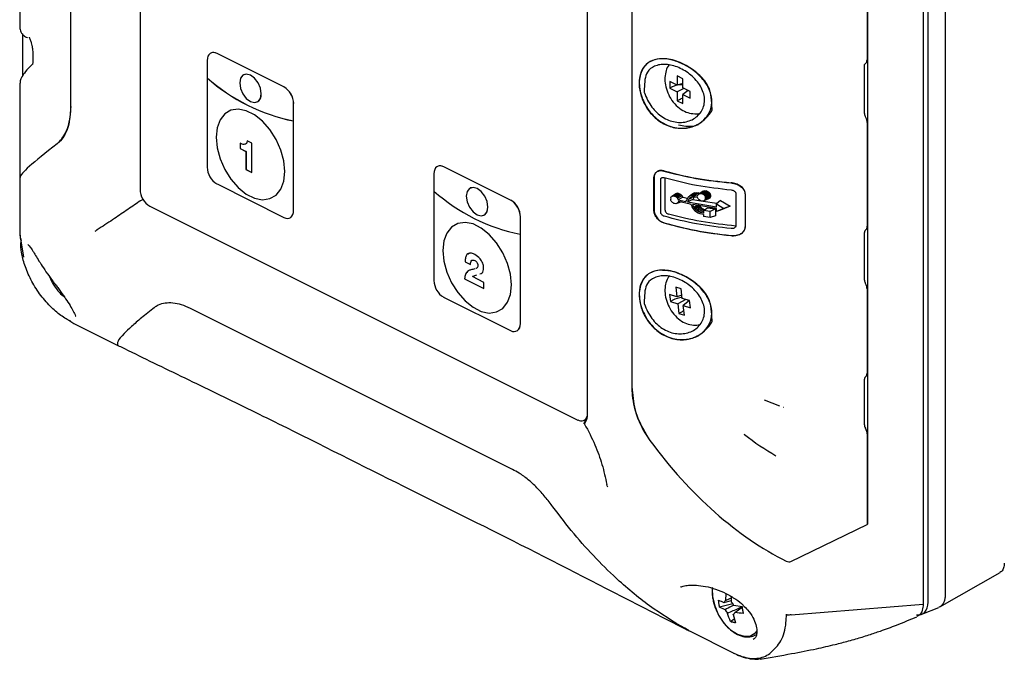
# Model space of a CAD drawing. Header units: millimetres. Extents: x 0 to 1680, y 0 to 1188.
# Tile 3 of 40: x 143 to 272, y 184 to 268. Entities that reach past the tile are written whole.
import ezdxf

# ---------------------------------------------------------------- set-up
doc = ezdxf.new("R2010")
doc.units = ezdxf.units.MM
doc.header["$LTSCALE"] = 4

msp = doc.modelspace()

# ---------------------------------------------------------------- linework, layer by layer
at = {"color": 7, "linetype": 'Continuous', "lineweight": 25}
for p, q in [((264.55, 312.59), (264.55, 192.59)), ((261.68, 310.97), (261.68, 191.44)), ((262.31, 191.68), (262.31, 311.45)), ((150.01, 256.69), (150.01, 309.43)), ((159.09, 299.24), (159.09, 245.8)), ((254.36, 293.68), (254.36, 201.91)), ((217.66, 285.02), (217.66, 216.21)), ((143.35, 278.08), (143.35, 267.02)), ((254.33, 273.82), (254.33, 262.81)), ((223.52, 272.65), (223.52, 219.91)), ((143.41, 267.04), (143.41, 267.02)), ((143.7, 266.15), (143.7, 260.71)), ((145.02, 263.74), (145.02, 262.51)), ((168.36, 263.68), (168.35, 263.68)), ((177.93, 259.24), (169.16, 263.63)), ((177.93, 259.24), (169.16, 263.62)), ((167.88, 262.7), (167.88, 260.43)), ((225.73, 262.45), (225.72, 262.44)), ((253.97, 255.75), (253.97, 261.99)), ((172.65, 260.84), (172.65, 260.84)), ((230.18, 260.32), (229.46, 260.68)), ((229.46, 260.68), (229.46, 259.48)), ((143.35, 259.74), (143.35, 247.37)), ((167.88, 260.43), (167.88, 248.71)), ((167.88, 260.43), (167.88, 260.43)), ((229.46, 259.48), (228.49, 259.97)), ((228.49, 259.97), (228.49, 259.09)), ((230.18, 259.69), (229.46, 259.48)), ((230.18, 259.13), (230.18, 260.32)), ((228.81, 259.26), (228.49, 259.09)), ((228.49, 259.09), (229.46, 258.6)), ((230.32, 259.05), (229.46, 258.6)), ((229.46, 258.6), (229.46, 257.41)), ((231.16, 258.64), (230.18, 259.13)), ((230.88, 258.78), (230.18, 258.25)), ((230.18, 258.25), (231.16, 257.76)), ((230.18, 257.05), (230.18, 258.25)), ((231.16, 257.76), (231.16, 258.64)), ((174.43, 257.26), (174.44, 257.26)), ((179.2, 243.06), (179.2, 257.05)), ((179.2, 254.78), (179.2, 257.04)), ((229.79, 257.58), (229.46, 257.41)), ((229.46, 257.41), (230.18, 257.05)), ((179.2, 243.06), (179.2, 254.78)), ((179.2, 254.78), (179.2, 254.78)), ((231.57, 254.08), (232.23, 254.32)), ((254.33, 254.58), (254.33, 240.97)), ((172.2, 251.86), (172.2, 251.16)), ((172.2, 251.85), (172.2, 251.15)), ((173.74, 251.85), (173.12, 252.16)), ((173.74, 248.03), (173.74, 251.85)), ((172.2, 251.16), (172.96, 250.78)), ((172.2, 251.16), (172.2, 251.15)), ((172.2, 251.15), (172.95, 250.78)), ((172.95, 250.78), (172.95, 248.42)), ((172.96, 250.78), (172.95, 250.78)), ((172.96, 250.78), (172.96, 248.43)), ((172.96, 248.43), (172.95, 248.42)), ((172.95, 248.42), (173.74, 248.03)), ((172.96, 248.43), (173.74, 248.04)), ((197.58, 247.85), (197.58, 245.58)), ((198.06, 248.83), (198.05, 248.83)), ((207.63, 244.39), (198.86, 248.78)), ((207.62, 244.39), (198.86, 248.77)), ((143.35, 247.37), (143.35, 239.82)), ((169.16, 246.52), (177.92, 242.14)), ((226.39, 243.1), (226.39, 247.31)), ((226.42, 247.32), (226.42, 243.12)), ((227.29, 242.84), (227.29, 247.06)), ((227.85, 247.31), (227.85, 243.13)), ((197.58, 245.58), (197.58, 233.87)), ((197.58, 245.58), (197.58, 245.58)), ((202.35, 245.99), (202.34, 245.99)), ((229.25, 245.21), (228.74, 244.88)), ((229.34, 245.25), (228.82, 244.92)), ((229.43, 245.28), (228.9, 244.94)), ((229.54, 245.29), (229, 244.94)), ((229.66, 245.27), (229.09, 244.93)), ((229.25, 245.21), (229.34, 245.25)), ((229.84, 245.2), (229.25, 244.87)), ((229.34, 245.25), (229.43, 245.28)), ((229.99, 245.09), (229.39, 244.77)), ((229.43, 245.28), (229.54, 245.29)), ((229.54, 245.29), (229.66, 245.27)), ((229.66, 245.27), (229.84, 245.2)), ((229.84, 245.2), (229.99, 245.09)), ((229.99, 245.09), (230.12, 244.94)), ((231.62, 245.3), (231.09, 244.95)), ((231.79, 245.35), (231.24, 245)), ((232, 245.37), (231.44, 245.02)), ((231.62, 245.3), (231.79, 245.35)), ((232.29, 245.36), (231.71, 245)), ((231.79, 245.35), (232, 245.37)), ((232, 245.37), (232.29, 245.36)), ((232.11, 244.95), (232.2, 245.12)), ((232.2, 245.12), (232.32, 245.21)), ((232.29, 245.36), (232.65, 245.31)), ((232.86, 245.56), (232.32, 245.21)), ((232.32, 245.21), (232.46, 245.25)), ((233.03, 245.61), (232.46, 245.25)), ((232.46, 245.25), (232.63, 245.25)), ((233.23, 245.61), (232.63, 245.25)), ((232.63, 245.25), (232.73, 245.22)), ((233.35, 245.58), (232.73, 245.22)), ((232.73, 245.22), (232.83, 245.18)), ((233.46, 245.53), (232.83, 245.18)), ((232.83, 245.18), (232.92, 245.12)), ((232.86, 245.56), (233.03, 245.61)), ((233.56, 245.46), (232.92, 245.12)), ((232.92, 245.12), (232.99, 245.05)), ((233.65, 245.38), (232.99, 245.05)), ((233.03, 245.61), (233.23, 245.61)), ((233.73, 245.29), (233.06, 244.97)), ((233.79, 245.18), (233.11, 244.88)), ((233.23, 245.61), (233.35, 245.58)), ((233.35, 245.58), (233.46, 245.53)), ((233.46, 245.53), (233.56, 245.46)), ((233.56, 245.46), (233.65, 245.38)), ((233.65, 245.38), (233.73, 245.29)), ((233.73, 245.29), (233.79, 245.18)), ((233.79, 245.18), (233.82, 245.08)), ((237.13, 245.25), (237.13, 241.05)), ((238.34, 245.23), (238.34, 240.86)), ((159.47, 244.49), (159.13, 244.31)), ((228.6, 244.66), (228.59, 244.56)), ((228.59, 244.56), (228.6, 244.46)), ((228.6, 244.66), (228.63, 244.75)), ((228.63, 244.36), (228.6, 244.46)), ((228.63, 244.75), (228.68, 244.82)), ((228.68, 244.26), (228.63, 244.36)), ((228.68, 244.82), (228.74, 244.88)), ((228.74, 244.17), (228.68, 244.26)), ((228.74, 244.88), (228.82, 244.92)), ((228.82, 244.09), (228.74, 244.17)), ((228.82, 244.92), (228.9, 244.94)), ((228.9, 244.03), (228.82, 244.09)), ((228.9, 244.94), (229, 244.94)), ((229, 243.97), (228.9, 244.03)), ((229, 244.94), (229.09, 244.93)), ((229.09, 243.94), (229, 243.97)), ((229.09, 244.93), (229.25, 244.87)), ((229.26, 243.93), (229.09, 243.94)), ((229.25, 244.87), (229.39, 244.77)), ((229.41, 243.97), (229.26, 243.93)), ((229.39, 244.77), (229.5, 244.64)), ((230.01, 244.19), (229.41, 243.97)), ((229.52, 244.05), (229.41, 243.97)), ((230.12, 244.94), (229.5, 244.64)), ((229.5, 244.64), (229.59, 244.45)), ((229.61, 244.22), (229.52, 244.05)), ((229.83, 244.17), (229.52, 244.05)), ((230.2, 244.78), (229.59, 244.45)), ((229.59, 244.45), (230.59, 244.22)), ((231.14, 243.88), (229.61, 244.22)), ((230.12, 244.94), (230.2, 244.78)), ((230.2, 244.78), (230.81, 244.64)), ((230.59, 244.22), (230.69, 244.39)), ((230.69, 244.39), (230.76, 244.53)), ((230.76, 244.53), (230.83, 244.67)), ((231.5, 244.49), (230.82, 244.17)), ((230.94, 244.42), (230.82, 244.17)), ((230.82, 244.17), (234.6, 243.51)), ((230.83, 244.67), (230.9, 244.78)), ((230.9, 244.78), (230.98, 244.88)), ((230.99, 244.52), (230.94, 244.42)), ((230.98, 244.88), (231.09, 244.95)), ((231.34, 244.65), (230.99, 244.52)), ((231.05, 244.61), (230.99, 244.52)), ((231.69, 244.86), (231.05, 244.61)), ((231.12, 244.69), (231.05, 244.61)), ((231.09, 244.95), (231.24, 245)), ((231.41, 244.8), (231.12, 244.69)), ((231.23, 244.76), (231.12, 244.69)), ((231.24, 243.81), (231.14, 243.88)), ((231.37, 244.8), (231.23, 244.76)), ((231.24, 245), (231.44, 245.02)), ((231.31, 243.72), (231.24, 243.81)), ((231.55, 244.81), (231.37, 244.8)), ((231.44, 245.02), (231.71, 245)), ((234.6, 243.3), (231.48, 243.81)), ((231.59, 243.58), (231.48, 243.81)), ((231.59, 244.67), (231.5, 244.49)), ((231.5, 244.49), (232.55, 244.32)), ((231.77, 244.8), (231.55, 244.81)), ((231.64, 244.77), (231.59, 244.67)), ((231.71, 245), (232.11, 244.95)), ((232.11, 244.75), (231.77, 244.8)), ((232.21, 244.55), (232.11, 244.75)), ((232.32, 244.42), (232.21, 244.55)), ((232.47, 244.33), (232.32, 244.42)), ((232.63, 244.28), (232.47, 244.33)), ((232.73, 244.27), (232.63, 244.28)), ((232.83, 244.28), (232.73, 244.27)), ((232.92, 244.31), (232.83, 244.28)), ((232.87, 244.27), (234.66, 243.98)), ((233.56, 244.55), (232.92, 244.31)), ((232.99, 244.36), (232.92, 244.31)), ((232.99, 245.05), (233.06, 244.97)), ((233.65, 244.6), (232.99, 244.36)), ((233.06, 244.42), (232.99, 244.36)), ((233.06, 244.97), (233.11, 244.88)), ((233.73, 244.67), (233.06, 244.42)), ((233.11, 244.49), (233.06, 244.42)), ((233.11, 244.88), (233.14, 244.78)), ((233.79, 244.76), (233.11, 244.49)), ((233.14, 244.58), (233.11, 244.49)), ((233.14, 244.78), (233.82, 245.08)), ((233.82, 244.85), (233.14, 244.58)), ((233.15, 244.68), (233.14, 244.78)), ((233.14, 244.58), (233.15, 244.68)), ((233.15, 244.68), (233.83, 244.96)), ((233.65, 244.6), (233.56, 244.55)), ((233.73, 244.67), (233.65, 244.6)), ((233.79, 244.76), (233.73, 244.67)), ((233.82, 244.85), (233.79, 244.76)), ((233.82, 245.08), (233.83, 244.96)), ((233.83, 244.96), (233.82, 244.85)), ((235.13, 244.36), (234.59, 243.92)), ((234.6, 243.51), (234.59, 243.92)), ((234.59, 243.92), (235.57, 243.3)), ((235.13, 244.36), (236.37, 243.6)), ((160.36, 243.61), (216.43, 215.57)), ((231.37, 243.63), (231.31, 243.72)), ((231.42, 243.52), (231.37, 243.63)), ((231.49, 243.38), (231.42, 243.52)), ((231.58, 243.24), (231.49, 243.38)), ((231.68, 243.09), (231.58, 243.24)), ((231.65, 243.47), (231.59, 243.58)), ((232.3, 243.78), (231.65, 243.47)), ((231.72, 243.35), (231.65, 243.47)), ((231.82, 242.95), (231.68, 243.09)), ((232.37, 243.66), (231.72, 243.35)), ((231.82, 243.22), (231.72, 243.35)), ((232.46, 243.54), (231.82, 243.22)), ((231.94, 243.1), (231.82, 243.22)), ((231.98, 242.82), (231.82, 242.95)), ((232.57, 243.43), (231.94, 243.1)), ((232.09, 242.98), (231.94, 243.1)), ((232.2, 242.71), (231.98, 242.82)), ((232.72, 243.32), (232.09, 242.98)), ((232.28, 242.88), (232.09, 242.98)), ((232.47, 242.6), (232.2, 242.71)), ((232.9, 243.23), (232.28, 242.88)), ((232.52, 242.79), (232.28, 242.88)), ((232.37, 243.66), (232.46, 243.54)), ((232.46, 243.54), (232.57, 243.43)), ((232.89, 242.5), (232.47, 242.6)), ((232.89, 243), (232.52, 242.79)), ((232.89, 242.7), (232.52, 242.79)), ((232.57, 243.43), (232.72, 243.32)), ((232.72, 243.32), (232.9, 243.23)), ((232.89, 243.03), (233.41, 243.4)), ((232.89, 243.03), (232.89, 242.7)), ((233.76, 242.89), (232.89, 243.03)), ((232.9, 243.23), (233.13, 243.14)), ((233.41, 243.4), (234.45, 243.25)), ((234.45, 243.25), (233.76, 242.89)), ((233.76, 242.1), (233.76, 242.89)), ((234.45, 243.25), (234.45, 242.32)), ((235.57, 243.3), (234.6, 242.9)), ((234.6, 242.9), (234.6, 243.3)), ((235.14, 243.09), (234.6, 242.9)), ((236.37, 243.6), (235.14, 243.09)), ((236.37, 243.6), (235.57, 243.3)), ((178.73, 242.08), (178.74, 242.09)), ((204.13, 242.41), (204.13, 242.41)), ((208.9, 228.21), (208.9, 242.2)), ((208.9, 239.93), (208.9, 242.2)), ((232.89, 242.5), (232.89, 242.23)), ((233.76, 242.1), (232.89, 242.23)), ((234.45, 242.32), (233.76, 242.1)), ((208.9, 239.93), (208.9, 239.93)), ((208.9, 228.21), (208.9, 239.93)), ((253.97, 233.92), (253.97, 240.15)), ((143.35, 239.83), (143.79, 236.92)), ((201.67, 236.33), (202.38, 235.98)), ((201.68, 236.33), (201.67, 236.33)), ((201.68, 236.33), (202.39, 235.98)), ((202.93, 236.48), (202.92, 236.48)), ((202.09, 235.12), (202.08, 235.12)), ((203.35, 235.8), (203.34, 235.79)), ((201.6, 234.08), (204.12, 232.82)), ((201.6, 234.08), (204.12, 232.82)), ((201.6, 234.08), (201.6, 234.08)), ((204.12, 233.62), (202.62, 234.37)), ((204.12, 232.82), (204.12, 233.62)), ((225.73, 234.74), (225.72, 234.73)), ((229.96, 232.77), (229.25, 232.98)), ((229.25, 232.98), (229.41, 231.72)), ((230.12, 231.51), (229.96, 232.77)), ((254.33, 232.75), (254.33, 221.73)), ((198.85, 231.67), (207.62, 227.29)), ((229.41, 231.72), (228.45, 232.02)), ((228.45, 232.02), (228.56, 231.09)), ((228.88, 231.27), (228.56, 231.09)), ((228.56, 231.09), (229.52, 230.8)), ((230.07, 231.92), (229.41, 231.72)), ((230.56, 231.37), (229.52, 230.8)), ((231.08, 231.22), (230.12, 231.51)), ((231.07, 231.22), (230.23, 230.58)), ((231.2, 230.29), (231.08, 231.22)), ((207.89, 209.09), (165.67, 230.2)), ((229.52, 230.8), (229.68, 229.54)), ((230, 229.72), (229.68, 229.54)), ((230.23, 230.58), (231.2, 230.29)), ((230.39, 229.32), (230.23, 230.58)), ((229.68, 229.54), (230.39, 229.32)), ((150.42, 228.23), (156.16, 225.36)), ((208.43, 227.23), (208.43, 227.24)), ((231.57, 226.37), (232.23, 226.61)), ((156.16, 225.36), (156.16, 225.36)), ((253.97, 214.94), (253.97, 220.91)), ((242.88, 217.38), (240.89, 218.18)), ((243.4, 217.23), (243.36, 217.23)), ((217.24, 215.52), (217.56, 215.68)), ((254.1, 214.51), (254.13, 214.46)), ((254.33, 213.76), (254.33, 201.89)), ((244.34, 197.03), (254.33, 201.89)), ((254.36, 201.91), (254.33, 201.96)), ((254.33, 201.89), (254.36, 201.91)), ((263.86, 191.08), (271.74, 195.57)), ((235.83, 191.92), (235.85, 192.83)), ((236.54, 192.2), (235.83, 191.92)), ((236.75, 191.48), (235.01, 191.06)), ((235.72, 190.71), (235.01, 191.06)), ((235.6, 191.64), (236.54, 191.93)), ((236.86, 191.28), (237.94, 191.11)), ((236.98, 190.35), (237.95, 191.03)), ((244.37, 190.05), (261.68, 191.44)), ((261.5, 190.1), (263.73, 191.01)), ((236.76, 190.06), (237.09, 188.98)), ((244.37, 190.05), (244.36, 190.05)), ((236.43, 189.14), (236.92, 189.52)), ((231.03, 187.92), (231.03, 187.92)), ((231.05, 187.92), (236.85, 185.02)), ((239.64, 187.36), (239.84, 187.46))]:
    msp.add_line(p, q, dxfattribs=at)
at = {"color": 7, "linetype": 'Continuous', "lineweight": 25, "flags": 128}
for points in [[(169.16, 263.62), (168.91, 263.72), (168.67, 263.75), (168.45, 263.71), (168.26, 263.62), (168.1, 263.46), (167.98, 263.25), (167.91, 262.99), (167.88, 262.7)], [(174.95, 258.34), (174.85, 259.06), (174.54, 259.77), (174.08, 260.38), (173.54, 260.78), (173, 260.92), (172.54, 260.77), (172.23, 260.37), (172.13, 259.76), (172.23, 259.04), (172.54, 258.33), (173, 257.72), (173.54, 257.32), (174.08, 257.18), (174.54, 257.33), (174.85, 257.73), (174.95, 258.34)], [(174.96, 258.34), (174.85, 259.06), (174.54, 259.78), (174.08, 260.38), (173.54, 260.78), (173, 260.92), (172.65, 260.84)], [(178.03, 248.14), (177.9, 249.53), (177.52, 250.96), (176.9, 252.36), (176.09, 253.64), (175.13, 254.74), (174.08, 255.58), (173, 256.12), (171.95, 256.33), (170.99, 256.19), (170.18, 255.72), (169.56, 254.93), (169.18, 253.89), (169.05, 252.63), (169.18, 251.25), (169.56, 249.82), (170.18, 248.42), (170.99, 247.14), (171.95, 246.04), (173, 245.2), (174.08, 244.66), (175.13, 244.45), (176.09, 244.59), (176.9, 245.06), (177.52, 245.85), (177.9, 246.89), (178.03, 248.14)], [(198.86, 248.77), (198.61, 248.87), (198.37, 248.9), (198.15, 248.87), (197.96, 248.77), (197.8, 248.61), (197.68, 248.4), (197.61, 248.14), (197.58, 247.85)], [(204.65, 243.49), (204.54, 244.21), (204.24, 244.93), (203.78, 245.53), (203.24, 245.93), (202.7, 246.07), (202.24, 245.93), (201.93, 245.52), (201.82, 244.91), (201.93, 244.19), (202.24, 243.48), (202.7, 242.87), (203.24, 242.47), (203.78, 242.33), (204.24, 242.48), (204.54, 242.88), (204.65, 243.49)], [(204.13, 242.41), (204.24, 242.48), (204.55, 242.89), (204.65, 243.49), (204.55, 244.21), (204.24, 244.93), (203.78, 245.53), (203.24, 245.93), (202.7, 246.07), (202.35, 245.99)], [(177.92, 242.14), (178.17, 242.04), (178.41, 242.01), (178.63, 242.04), (178.82, 242.14), (178.98, 242.3), (179.1, 242.51), (179.17, 242.77), (179.2, 243.06)], [(198.75, 237.79), (198.88, 236.4), (199.26, 234.97), (199.88, 233.57), (200.69, 232.29), (201.65, 231.19), (202.7, 230.35), (203.78, 229.81), (204.83, 229.6), (205.79, 229.74), (206.6, 230.21), (207.21, 231), (207.6, 232.04), (207.73, 233.3), (207.6, 234.68), (207.21, 236.11), (206.6, 237.51), (205.79, 238.79), (204.83, 239.89), (203.78, 240.73), (202.7, 241.27), (201.65, 241.48), (200.69, 241.34), (199.88, 240.87), (199.26, 240.08), (198.88, 239.04), (198.75, 237.79)], [(149.75, 228.66), (150.42, 228.23), (150.42, 228.23), (150.42, 228.23)], [(207.62, 227.29), (207.87, 227.19), (208.11, 227.16), (208.33, 227.2), (208.52, 227.29), (208.68, 227.45), (208.8, 227.66), (208.87, 227.92), (208.9, 228.21)], [(234.06, 193.6), (234.05, 193.54), (234.08, 192.41)], [(234.08, 192.41), (234.36, 191.2), (234.87, 190.01), (235.58, 188.94), (236.42, 188.08), (237.33, 187.49), (238.23, 187.22), (239.06, 187.3), (239.74, 187.72), (239.9, 187.91)]]:
    msp.add_lwpolyline(points, dxfattribs=at)
at = {"color": 7, "linetype": 'Continuous', "lineweight": 25}
for centre, radius, start, end in [((168.71, 262.87), 0.881, 59.1142, 113.618), ((183.94, 278.41), 24.1, 228.2215, 258.6484), ((183.94, 278.4), 24.1, 228.2215, 258.6484), ((173.88, 258.19), 1.08, 300.7142, 7.9567), ((176.6, 257), 2.61, 0.9678, 59.2421), ((176.59, 257), 2.61, 0.9678, 59.2421), ((170.49, 248.76), 2.61, 180.9678, 239.2421), ((198.41, 248.02), 0.881, 59.1142, 113.618), ((161.69, 245.85), 2.61, 180.9678, 239.2421), ((213.64, 263.56), 24.1, 228.2215, 258.6484), ((213.64, 263.56), 24.1, 228.2215, 258.6484), ((206.29, 242.15), 2.61, 0.9678, 59.2421), ((206.3, 242.15), 2.61, 0.9678, 59.2421), ((178.21, 242.94), 1, 301.7603, 6.9106), ((200.19, 233.91), 2.61, 180.9678, 239.2421), ((207.91, 228.09), 1, 301.7603, 6.9106), ((216.87, 216.25), 0.803, 237.228, 346.6663), ((236.05, 191.51), 0.471, 118.2435, 163.5327), ((235.46, 190.59), 1.56, 26.1035, 46.2671), ((237.13, 191.4), 1.56, 206.1035, 226.2671), ((236.53, 190.48), 0.471, 298.2435, 343.5327)]:
    msp.add_arc(centre, radius, start, end, dxfattribs=at)
for centre, major_axis, ratio, start_param, end_param in [((229.77, 258.65), (1.52, 0.14), 0.560963, 1.243821, 2.198693), ((229.66, 258.84), (0.81, 1.29), 0.673319, 4.977935, 5.103353), ((229.66, 258.84), (0.81, 1.29), 0.673319, 3.995944, 4.343035), ((171.35, 265.4), (27.98, 18.09), 0.056251, 2.507259, 3.105233), ((171.35, 265.4), (27.98, 18.09), 0.056251, 2.507259, 3.105233), ((229.82, 230.87), (1.49, 0.32), 0.457946, 1.2842, 2.154648), ((229.7, 231.04), (0.58, 1.41), 0.745338, 5.029463, 5.162289), ((229.7, 231.04), (0.58, 1.41), 0.745338, 3.891137, 4.175053), ((241.64, 230.22), (-20.01, 34), 0.576129, 1.747738, 2.420235), ((243.66, 198.26), (-0.71, 1.21), 0.576129, 2.420235, 3.096203), ((260.29, 192.69), (-1.28, 2.55), 0.611232, 2.715901, 4.026301)]:
    msp.add_ellipse(centre, major_axis=major_axis, ratio=ratio, start_param=start_param, end_param=end_param, dxfattribs=at)
for points, knots in [([(143.35, 267.06), (143.35, 267.05), (143.31, 266.87), (143.44, 266.39), (143.83, 265.94), (144.15, 265.74), (144.31, 265.7), (144.33, 265.69)], [0, 0, 0, 0, 0.008409, 0.318065, 0.640006, 0.967551, 1, 1, 1, 1]), ([(144.54, 265.76), (144.55, 265.75), (144.55, 265.74), (144.62, 265.62), (144.71, 265.39), (144.83, 265.05), (144.89, 264.78), (144.91, 264.66)], [0, 0, 0, 0, 0.124422, 0.292516, 0.511802, 0.792496, 1, 1, 1, 1]), ([(144.91, 264.66), (144.92, 264.61), (144.97, 264.42), (145.01, 264.08), (145.02, 263.85), (145.02, 263.74)], [0, 0, 0, 0, 0.170418, 0.623148, 1, 1, 1, 1]), ([(145, 262.22), (144.89, 262.11), (144.43, 261.68), (143.93, 261.11), (143.55, 260.5), (143.33, 260.08), (143.36, 259.79), (143.36, 259.74)], [0, 0, 0, 0, 0.118074, 0.48315, 0.779885, 0.966197, 1, 1, 1, 1]), ([(145.02, 262.51), (145.02, 262.45), (145.02, 262.31), (145, 262.19), (144.99, 262.17), (144.99, 262.17)], [0, 0, 0, 0, 0.3313382, 0.7196281, 1, 1, 1, 1]), ([(224.54, 260.62), (224.67, 261.03), (224.94, 261.86), (225.87, 262.64), (227.12, 262.99), (228.62, 262.86), (230.25, 262.29), (231.85, 261.28), (233.18, 259.91), (233.95, 258.35), (234.05, 256.88), (233.61, 255.63), (232.73, 254.63), (231.43, 253.93), (229.81, 253.71), (228.08, 254.11), (226.55, 255.09), (225.39, 256.47), (224.67, 258.03), (224.39, 259.48), (224.5, 260.28), (224.54, 260.62)], [0, 0, 0, 0, 0.051052, 0.102658, 0.154407, 0.20685, 0.261376, 0.319046, 0.378564, 0.435155, 0.484938, 0.530693, 0.57801, 0.630505, 0.688362, 0.747756, 0.804632, 0.858328, 0.910374, 0.962034, 1, 1, 1, 1]), ([(234.01, 256.47), (234.01, 256.39), (234.01, 256.29), (234.02, 256.18), (234.02, 256.16), (234.02, 256.16), (234.01, 256.15), (234, 256.14), (233.77, 255.78), (233.1, 254.95), (231.7, 253.96), (230, 253.74), (228.62, 254.01), (227.62, 254.44), (226.7, 255.08), (225.89, 255.9), (225.25, 256.87), (224.78, 257.91), (224.52, 258.98), (224.45, 260), (224.61, 260.93), (224.97, 261.72), (225.51, 262.34), (226.23, 262.75), (227.1, 262.95), (228.06, 262.94), (229.08, 262.73), (230.46, 262.21), (232, 261.2), (233.18, 259.97), (233.7, 258.96), (233.93, 257.98), (233.99, 257.14), (234.01, 256.55), (234.01, 256.47)], [0, 0, 0, 0, 0.008028, 0.010881, 0.010896, 0.010926, 0.011031, 0.01142, 0.012924, 0.058434, 0.127325, 0.197188, 0.232393, 0.267288, 0.302295, 0.337418, 0.372717, 0.407846, 0.442863, 0.477811, 0.512812, 0.547908, 0.583159, 0.618164, 0.653276, 0.688433, 0.723276, 0.758691, 0.82858, 0.888957, 0.912673, 0.937445, 0.991161, 1, 1, 1, 1]), ([(225.23, 260.23), (225.31, 260.57), (225.49, 261.35), (226.3, 261.91), (227.15, 262.18), (227.94, 262.21), (228.79, 262.08), (229.65, 261.79), (230.49, 261.35), (231.27, 260.79), (231.96, 260.12), (232.52, 259.35), (232.89, 258.53), (233.07, 257.69), (233, 256.87), (232.71, 256.12), (232.23, 255.49), (231.6, 255.01), (230.85, 254.7), (230.03, 254.56), (229.18, 254.61), (228.32, 254.85), (227.5, 255.27), (226.76, 255.85), (225.86, 256.88), (225.39, 257.84), (225.14, 258.51), (225.13, 258.52), (225.13, 258.53), (225.13, 258.53), (225.13, 258.53), (225.13, 258.54), (225.13, 258.56), (225.13, 258.71), (225.14, 259.28), (225.19, 259.82), (225.23, 260.23)], [0, 0, 0, 0, 0.048298, 0.108588, 0.143583, 0.1787, 0.213604, 0.248894, 0.283912, 0.319015, 0.354584, 0.38954, 0.424497, 0.459335, 0.494284, 0.529281, 0.56447, 0.599704, 0.634833, 0.669929, 0.705069, 0.74029, 0.775412, 0.810417, 0.845382, 0.924431, 0.925922, 0.926313, 0.92642, 0.926452, 0.926468, 0.926551, 0.927269, 0.929319, 0.946181, 1, 1, 1, 1]), ([(228.43, 262.19), (228.37, 262.12), (228.13, 261.82), (227.92, 261.15), (227.8, 260.23), (227.93, 259.22), (228.3, 258.18), (228.91, 257.2), (229.7, 256.43), (230.59, 255.91), (231.5, 255.71), (232.13, 255.68), (232.41, 255.79), (232.42, 255.79)], [0, 0, 0, 0, 0.030574, 0.125989, 0.226054, 0.334308, 0.449267, 0.567553, 0.691224, 0.799505, 0.900775, 0.998846, 1, 1, 1, 1]), ([(253.97, 261.99), (253.98, 262.05), (253.99, 262.14), (254.04, 262.24), (254.09, 262.28), (254.11, 262.3)], [0, 0, 0, 0, 0.452418, 0.714567, 1, 1, 1, 1]), ([(254.11, 262.3), (254.15, 262.33), (254.22, 262.39), (254.3, 262.55), (254.32, 262.71), (254.33, 262.81)], [0, 0, 0, 0, 0.285433, 0.547582, 1, 1, 1, 1]), ([(150.01, 256.69), (149.94, 255.77), (149.8, 253.93), (148.96, 252.41), (148.37, 251.89), (148.21, 251.76)], [0, 0, 0, 0, 0.423151, 0.846448, 1, 1, 1, 1]), ([(148.21, 251.76), (148.62, 252.2), (149.45, 253.08), (149.96, 255.04), (150, 256.33), (150.01, 256.69)], [0, 0, 0, 0, 0.418322, 0.836415, 1, 1, 1, 1]), ([(253.97, 255.75), (253.98, 255.72), (253.98, 255.64), (254.01, 255.53), (254.05, 255.41), (254.09, 255.34), (254.11, 255.31)], [0, 0, 0, 0, 0.250725, 0.499996, 0.750724, 1, 1, 1, 1]), ([(229.63, 254.28), (229.95, 254.2), (230.57, 254.03), (231.15, 254.1), (231.44, 254.13)], [0, 0, 0, 0, 0.499192, 1, 1, 1, 1]), ([(254.33, 254.58), (254.33, 254.64), (254.32, 254.75), (254.28, 254.94), (254.21, 255.13), (254.14, 255.25), (254.11, 255.31)], [0, 0, 0, 0, 0.241351, 0.488462, 0.741341, 1, 1, 1, 1]), ([(173.12, 252.16), (173.09, 252.03), (173.05, 251.77), (172.68, 251.65), (172.38, 251.77), (172.2, 251.85)], [0, 0, 0, 0, 0.280056, 0.559029, 1, 1, 1, 1]), ([(173.13, 252.17), (173.1, 252.03), (173.06, 251.79), (172.88, 251.75), (172.8, 251.73)], [0, 0, 0, 0, 0.563512, 1, 1, 1, 1]), ([(226.39, 247.31), (226.41, 247.45), (226.43, 247.73), (226.65, 248.04), (226.97, 248.24), (227.34, 248.29), (227.6, 248.24), (227.7, 248.21)], [0, 0, 0, 0, 0.209374, 0.418697, 0.62934, 0.844233, 1, 1, 1, 1]), ([(227.73, 248.23), (227.56, 248.26), (227.22, 248.32), (226.78, 248.16), (226.54, 247.87), (226.44, 247.58), (226.43, 247.41), (226.42, 247.32)], [0, 0, 0, 0, 0.249518, 0.498961, 0.748415, 0.874485, 1, 1, 1, 1]), ([(227.7, 248.21), (229.08, 247.86), (231.86, 247.15), (234.92, 246.82), (236.47, 246.65)], [0, 0, 0, 0, 0.4929356, 1, 1, 1, 1]), ([(227.73, 248.23), (229.11, 247.88), (231.89, 247.17), (234.95, 246.84), (236.5, 246.67)], [0, 0, 0, 0, 0.493556, 1, 1, 1, 1]), ([(227.29, 247.06), (227.29, 247.08), (227.3, 247.14), (227.32, 247.22), (227.37, 247.28), (227.44, 247.34), (227.57, 247.39), (227.68, 247.37), (227.74, 247.36)], [0, 0, 0, 0, 0.125871, 0.250266, 0.375264, 0.500755, 0.750102, 1, 1, 1, 1]), ([(236.47, 246.65), (236.73, 246.61), (237.23, 246.53), (237.82, 246.18), (238.2, 245.77), (238.33, 245.45), (238.33, 245.27), (238.34, 245.23)], [0, 0, 0, 0, 0.290923, 0.57696, 0.761072, 0.946422, 1, 1, 1, 1]), ([(238.37, 245.24), (238.36, 245.34), (238.34, 245.53), (238.2, 245.8), (238, 246.05), (237.66, 246.32), (237.16, 246.57), (236.72, 246.64), (236.5, 246.67)], [0, 0, 0, 0, 0.123205, 0.25004, 0.37223, 0.500613, 0.750119, 1, 1, 1, 1]), ([(236.53, 245.74), (236.6, 245.73), (236.74, 245.7), (236.91, 245.61), (237.01, 245.52), (237.08, 245.43), (237.12, 245.34), (237.12, 245.28), (237.13, 245.25)], [0, 0, 0, 0, 0.24936, 0.498403, 0.626025, 0.749007, 0.875186, 1, 1, 1, 1]), ([(158.97, 244.22), (158.96, 244.21), (158.7, 244.02), (158.15, 243.63), (157.03, 242.86), (155.51, 241.83), (154.14, 240.95), (153.46, 240.51)], [0, 0, 0, 0, 0.004945, 0.18023, 0.356477, 0.675159, 1, 1, 1, 1]), ([(159.13, 244.31), (159.12, 244.31), (159.09, 244.3), (159.06, 244.27), (159.02, 244.25), (158.99, 244.23), (158.98, 244.22), (158.97, 244.22), (158.97, 244.22)], [0, 0, 0, 0, 0.210256, 0.420424, 0.633079, 0.850975, 0.983106, 1, 1, 1, 1]), ([(227.7, 241.4), (227.55, 241.46), (227.24, 241.58), (226.84, 241.94), (226.55, 242.37), (226.41, 242.78), (226.4, 243.02), (226.39, 243.1)], [0, 0, 0, 0, 0.222341, 0.444846, 0.662915, 0.876645, 1, 1, 1, 1]), ([(226.42, 243.12), (226.43, 243.03), (226.44, 242.86), (226.54, 242.49), (226.78, 242.06), (227.22, 241.62), (227.56, 241.48), (227.73, 241.41)], [0, 0, 0, 0, 0.125337, 0.250615, 0.500117, 0.749725, 1, 1, 1, 1]), ([(227.74, 242.28), (227.68, 242.3), (227.57, 242.35), (227.44, 242.47), (227.37, 242.58), (227.32, 242.66), (227.3, 242.76), (227.29, 242.81), (227.29, 242.84)], [0, 0, 0, 0, 0.24924, 0.498356, 0.624147, 0.748734, 0.873904, 1, 1, 1, 1]), ([(227.85, 243.13), (227.85, 243.1), (227.86, 243.04), (227.88, 242.95), (227.93, 242.86), (228, 242.75), (228.13, 242.63), (228.24, 242.59), (228.3, 242.57)], [0, 0, 0, 0, 0.125861, 0.250264, 0.375236, 0.500756, 0.750108, 1, 1, 1, 1]), ([(236.47, 239.72), (235.68, 239.81), (234.09, 240), (231.13, 240.51), (229.02, 241.01), (227.71, 241.4), (227.7, 241.4)], [0, 0, 0, 0, 0.258988, 0.517976, 0.997115, 1, 1, 1, 1]), ([(227.73, 241.41), (229.11, 241.05), (231.89, 240.31), (234.95, 239.93), (236.5, 239.74)], [0, 0, 0, 0, 0.493556, 1, 1, 1, 1]), ([(153.22, 240.35), (153.25, 240.37), (153.31, 240.42), (153.4, 240.47), (153.45, 240.51), (153.46, 240.51)], [0, 0, 0, 0, 0.449994, 0.913045, 1, 1, 1, 1]), ([(238.34, 240.86), (238.32, 240.74), (238.29, 240.5), (238.05, 240.16), (237.63, 239.87), (237.07, 239.7), (236.66, 239.71), (236.47, 239.72)], [0, 0, 0, 0, 0.1591216, 0.3176991, 0.5264693, 0.7858236, 1, 1, 1, 1]), ([(236.5, 239.74), (236.72, 239.73), (237.15, 239.72), (237.66, 239.9), (238, 240.12), (238.2, 240.33), (238.34, 240.59), (238.36, 240.78), (238.37, 240.88)], [0, 0, 0, 0, 0.249534, 0.498551, 0.626886, 0.749078, 0.87431, 1, 1, 1, 1]), ([(237.13, 241.05), (237.12, 241.02), (237.12, 240.95), (237.08, 240.87), (237.01, 240.8), (236.91, 240.72), (236.74, 240.66), (236.6, 240.66), (236.53, 240.66)], [0, 0, 0, 0, 0.124385, 0.250273, 0.373197, 0.501122, 0.750716, 1, 1, 1, 1]), ([(254.11, 240.47), (254.09, 240.45), (254.05, 240.42), (254.01, 240.35), (253.98, 240.26), (253.98, 240.19), (253.97, 240.15)], [0, 0, 0, 0, 0.250779, 0.500068, 0.750777, 1, 1, 1, 1]), ([(254.11, 240.47), (254.14, 240.49), (254.21, 240.55), (254.28, 240.67), (254.32, 240.81), (254.33, 240.92), (254.33, 240.97)], [0, 0, 0, 0, 0.258659, 0.511538, 0.758649, 1, 1, 1, 1]), ([(143.36, 239.82), (143.36, 239.79), (143.32, 239.57), (143.42, 239.32), (143.51, 239.1)], [0, 0, 0, 0, 0.109204, 1, 1, 1, 1]), ([(150.01, 228.51), (150.01, 228.51), (149.62, 228.69), (148.73, 229.22), (147.26, 230.46), (145.87, 232.1), (144.72, 233.99), (143.92, 235.92), (143.5, 237.62), (143.43, 238.62), (143.49, 239), (143.51, 239.1), (143.51, 239.1)], [0, 0, 0, 0, 0.000004, 0.126828, 0.255283, 0.387966, 0.524448, 0.662298, 0.800407, 0.940792, 0.999996, 1, 1, 1, 1]), ([(144.39, 238.56), (144.41, 238.55), (144.45, 238.52), (144.69, 238.24), (144.97, 237.85), (145.2, 237.46), (145.29, 237.32)], [0, 0, 0, 0, 0.214072, 0.48676, 0.81698, 1, 1, 1, 1]), ([(202.92, 237.28), (202.73, 237.36), (202.34, 237.51), (201.9, 237.33), (201.68, 236.88), (201.68, 236.51), (201.67, 236.33)], [0, 0, 0, 0, 0.280444, 0.559163, 0.779217, 1, 1, 1, 1]), ([(202.2, 237.38), (202.1, 237.35), (201.86, 237.29), (201.69, 236.87), (201.68, 236.51), (201.68, 236.33)], [0, 0, 0, 0, 0.2895919, 0.6442089, 1, 1, 1, 1]), ([(145.29, 237.33), (145.42, 237.1), (145.7, 236.64), (146.26, 235.74), (146.91, 234.76), (147.51, 233.94), (147.85, 233.51), (147.95, 233.37)], [0, 0, 0, 0, 0.2124072, 0.4348827, 0.6734862, 0.9017251, 1, 1, 1, 1]), ([(202.38, 235.98), (202.38, 236.08), (202.39, 236.29), (202.5, 236.53), (202.71, 236.57), (202.85, 236.51), (202.92, 236.48)], [0, 0, 0, 0, 0.280861, 0.560294, 0.779336, 1, 1, 1, 1]), ([(202.68, 236.54), (202.7, 236.54), (202.77, 236.56), (202.86, 236.52), (202.93, 236.48)], [0, 0, 0, 0, 0.1761414, 1, 1, 1, 1]), ([(204.09, 235.5), (204.07, 235.71), (204.03, 236.12), (203.58, 236.86), (203.17, 237.12), (202.92, 237.28)], [0, 0, 0, 0, 0.280783, 0.560243, 1, 1, 1, 1]), ([(202.92, 236.48), (202.98, 236.44), (203.1, 236.37), (203.25, 236.18), (203.33, 235.97), (203.34, 235.85), (203.34, 235.79)], [0, 0, 0, 0, 0.2804351, 0.5595073, 0.7793902, 1, 1, 1, 1]), ([(202.93, 236.48), (202.99, 236.45), (203.11, 236.37), (203.26, 236.19), (203.34, 235.98), (203.35, 235.86), (203.35, 235.8)], [0, 0, 0, 0, 0.280435, 0.559507, 0.77939, 1, 1, 1, 1]), ([(202.08, 235.12), (201.93, 234.99), (201.66, 234.75), (201.62, 234.28), (201.6, 234.08)], [0, 0, 0, 0, 0.5590914, 1, 1, 1, 1]), ([(202.09, 235.12), (201.94, 234.99), (201.67, 234.76), (201.62, 234.29), (201.6, 234.08)], [0, 0, 0, 0, 0.5590914, 1, 1, 1, 1]), ([(202.92, 235.37), (202.75, 235.34), (202.46, 235.29), (202.2, 235.17), (202.08, 235.12)], [0, 0, 0, 0, 0.560179, 1, 1, 1, 1]), ([(203.35, 235.8), (203.34, 235.72), (203.32, 235.57), (203.19, 235.47), (203.11, 235.44), (203.07, 235.43)], [0, 0, 0, 0, 0.380521, 0.763085, 1, 1, 1, 1]), ([(203.34, 235.79), (203.33, 235.72), (203.31, 235.57), (203.19, 235.47), (203.1, 235.44), (203.07, 235.43)], [0, 0, 0, 0, 0.380521, 0.763085, 1, 1, 1, 1]), ([(203.6, 234.74), (203.7, 234.77), (203.9, 234.81), (204.06, 235.12), (204.08, 235.37), (204.09, 235.5)], [0, 0, 0, 0, 0.351652, 0.675258, 1, 1, 1, 1]), ([(227.17, 235.2), (227.64, 235.19), (228.6, 235.17), (230.23, 234.58), (231.83, 233.59), (233.17, 232.22), (233.95, 230.66), (234.05, 229.18), (233.61, 227.93), (232.74, 226.92), (231.45, 226.22), (229.83, 226), (228.1, 226.39), (226.57, 227.37), (225.4, 228.74), (224.67, 230.31), (224.38, 231.91), (224.56, 233.32), (225.19, 234.4), (226.09, 235.03), (226.85, 235.15), (227.17, 235.2)], [0, 0, 0, 0, 0.050983, 0.10551, 0.163144, 0.22266, 0.279316, 0.329169, 0.374944, 0.422211, 0.474645, 0.532455, 0.591854, 0.648773, 0.7025, 0.754559, 0.806218, 0.860897, 0.909969, 0.961585, 1, 1, 1, 1]), ([(234.01, 228.75), (234.01, 228.68), (234.01, 228.58), (234.02, 228.47), (234.02, 228.44), (234.02, 228.44), (234.01, 228.44), (234, 228.42), (233.77, 228.06), (233.1, 227.24), (231.7, 226.24), (230, 226.03), (228.62, 226.29), (227.62, 226.73), (226.7, 227.37), (225.89, 228.19), (225.25, 229.16), (224.78, 230.2), (224.52, 231.26), (224.45, 232.29), (224.61, 233.21), (224.97, 234.01), (225.51, 234.63), (226.23, 235.04), (227.1, 235.23), (228.06, 235.22), (229.08, 235.02), (230.46, 234.49), (232, 233.49), (233.18, 232.26), (233.7, 231.25), (233.93, 230.27), (233.99, 229.43), (234.01, 228.84), (234.01, 228.75)], [0, 0, 0, 0, 0.008028, 0.010881, 0.010896, 0.010926, 0.011031, 0.01142, 0.012924, 0.058434, 0.127325, 0.197188, 0.232393, 0.267288, 0.302295, 0.337418, 0.372717, 0.407846, 0.442863, 0.477811, 0.512812, 0.547908, 0.583159, 0.618164, 0.653276, 0.688433, 0.723276, 0.758691, 0.82858, 0.888957, 0.912673, 0.937445, 0.991161, 1, 1, 1, 1]), ([(147.22, 234.36), (147.22, 234.35), (147.34, 233.97), (147.78, 233.24), (148.43, 232.31), (148.95, 231.88), (149.18, 231.69)], [0, 0, 0, 0, 0.00582, 0.36043, 0.715767, 1, 1, 1, 1]), ([(202.73, 234.42), (202.8, 234.45), (202.95, 234.53), (203.12, 234.57), (203.21, 234.59)], [0, 0, 0, 0, 0.457857, 1, 1, 1, 1]), ([(202.74, 234.42), (202.8, 234.46), (202.95, 234.54), (203.13, 234.57), (203.22, 234.59)], [0, 0, 0, 0, 0.457857, 1, 1, 1, 1]), ([(225.23, 232.51), (225.31, 232.86), (225.49, 233.64), (226.3, 234.19), (227.15, 234.46), (227.94, 234.5), (228.79, 234.37), (229.65, 234.07), (230.49, 233.64), (231.27, 233.08), (231.96, 232.41), (232.52, 231.64), (232.89, 230.82), (233.07, 229.98), (233, 229.15), (232.71, 228.41), (232.23, 227.78), (231.6, 227.3), (230.85, 226.98), (230.03, 226.85), (229.18, 226.9), (228.32, 227.13), (227.5, 227.56), (226.76, 228.14), (225.86, 229.17), (225.39, 230.13), (225.14, 230.79), (225.13, 230.81), (225.13, 230.82), (225.13, 230.82), (225.13, 230.82), (225.13, 230.82), (225.13, 230.85), (225.13, 231), (225.14, 231.57), (225.19, 232.11), (225.23, 232.51)], [0, 0, 0, 0, 0.0482977, 0.1085877, 0.1435834, 0.1787005, 0.2136039, 0.2488935, 0.2839122, 0.3190152, 0.3545837, 0.3895405, 0.424497, 0.4593348, 0.4942836, 0.5292809, 0.5644702, 0.5997044, 0.6348331, 0.6699288, 0.7050688, 0.7402903, 0.7754124, 0.8104169, 0.8453822, 0.9244313, 0.9259224, 0.9263133, 0.9264202, 0.9264516, 0.9264684, 0.9265514, 0.9272687, 0.9293185, 0.946181, 1, 1, 1, 1]), ([(228.43, 234.52), (228.29, 234.28), (227.99, 233.79), (227.82, 232.9), (227.85, 231.92), (228.13, 230.88), (228.64, 229.87), (229.36, 229.01), (230.2, 228.38), (231.1, 228.05), (231.85, 227.96), (232.26, 228.07), (232.39, 228.11)], [0, 0, 0, 0, 0.091576, 0.189087, 0.29383, 0.40654, 0.523296, 0.644435, 0.755746, 0.859605, 0.958547, 1, 1, 1, 1]), ([(253.97, 233.92), (253.98, 233.89), (253.98, 233.81), (254.01, 233.7), (254.05, 233.58), (254.09, 233.51), (254.11, 233.47)], [0, 0, 0, 0, 0.250688, 0.499956, 0.750702, 1, 1, 1, 1]), ([(147.95, 233.37), (148.06, 233.23), (148.46, 232.74), (148.81, 232.24), (149.01, 231.94), (149.01, 231.94)], [0, 0, 0, 0, 0.286398, 0.992752, 1, 1, 1, 1]), ([(254.33, 232.75), (254.32, 232.86), (254.3, 233.03), (254.22, 233.28), (254.15, 233.41), (254.11, 233.47)], [0, 0, 0, 0, 0.452418, 0.714567, 1, 1, 1, 1]), ([(149.01, 231.94), (149.23, 231.62), (149.67, 230.97), (150.16, 230.15), (150.49, 229.55), (150.65, 229.19), (150.66, 229.15), (150.66, 229.14)], [0, 0, 0, 0, 0.222221, 0.453178, 0.693549, 0.881219, 1, 1, 1, 1]), ([(165.67, 230.2), (165.28, 230.37), (164.5, 230.72), (163.38, 230.94), (162.34, 230.92), (161.53, 230.69), (161.11, 230.42), (160.95, 230.3)], [0, 0, 0, 0, 0.209227, 0.424454, 0.633695, 0.849053, 1, 1, 1, 1]), ([(160.95, 230.3), (160.37, 229.85), (159.24, 228.95), (157.93, 227.82), (156.81, 226.75), (156.04, 225.82), (156.12, 225.51), (156.16, 225.36)], [0, 0, 0, 0, 0.181308, 0.357973, 0.529958, 0.771078, 1, 1, 1, 1]), ([(156.16, 225.36), (156.22, 225.33), (156.51, 225.19), (158.07, 224.42), (162.3, 222.36), (169.04, 219.11), (179.97, 213.75), (193.25, 207.04), (209.28, 199.11), (221.18, 192.97), (228.35, 189.29), (230.15, 188.38), (230.62, 188.14), (230.79, 188.05), (230.91, 187.98), (230.99, 187.94), (231.03, 187.92)], [0, 0, 0, 0, 0.00234, 0.011783, 0.06292, 0.172219, 0.281431, 0.500001, 0.704767, 0.923275, 0.977924, 0.991586, 0.995002, 0.996709, 0.998417, 1, 1, 1, 1]), ([(254.11, 221.23), (254.09, 221.21), (254.05, 221.18), (254.01, 221.1), (253.98, 221.02), (253.98, 220.95), (253.97, 220.91)], [0, 0, 0, 0, 0.250742, 0.500014, 0.750734, 1, 1, 1, 1]), ([(254.11, 221.23), (254.14, 221.25), (254.21, 221.3), (254.27, 221.42), (254.32, 221.56), (254.32, 221.68), (254.33, 221.73)], [0, 0, 0, 0, 0.247054, 0.496061, 0.747038, 1, 1, 1, 1]), ([(223.52, 219.91), (223.6, 218.91), (223.77, 216.92), (224.8, 214.46), (225.65, 213.22), (225.88, 212.89)], [0, 0, 0, 0, 0.423151, 0.846448, 1, 1, 1, 1]), ([(225.91, 212.9), (225.34, 213.84), (224.18, 215.72), (223.61, 218.21), (223.56, 219.55), (223.55, 219.92)], [0, 0, 0, 0, 0.418322, 0.836415, 1, 1, 1, 1]), ([(217.29, 215.06), (217.38, 215.21), (217.53, 215.45), (217.67, 215.82), (217.69, 216.05), (217.7, 216.16)], [0, 0, 0, 0, 0.498321, 0.749632, 1, 1, 1, 1]), ([(217.31, 215.22), (217.36, 215.3), (217.47, 215.48), (217.64, 215.79), (217.68, 216.1), (217.7, 216.25)], [0, 0, 0, 0, 0.260204, 0.625756, 1, 1, 1, 1]), ([(217.28, 215.06), (217.28, 215.06), (217.28, 215.07), (217.27, 215.09), (217.26, 215.13), (217.27, 215.17), (217.28, 215.2), (217.3, 215.22), (217.31, 215.22)], [0, 0, 0, 0, 0.016894, 0.149025, 0.366921, 0.579576, 0.789744, 1, 1, 1, 1]), ([(217.29, 215.06), (217.29, 215.05), (217.81, 214.16), (218.68, 212.41), (219.67, 209.75), (220.04, 208.01), (220.22, 207.13)], [0, 0, 0, 0, 0.004946, 0.356321, 0.67508, 1, 1, 1, 1]), ([(253.97, 214.94), (253.98, 214.87), (253.99, 214.72), (254.06, 214.58), (254.1, 214.51)], [0, 0, 0, 0, 0.499918, 1, 1, 1, 1]), ([(254.33, 213.76), (254.32, 213.86), (254.31, 214.02), (254.23, 214.26), (254.16, 214.39), (254.13, 214.46)], [0, 0, 0, 0, 0.419532, 0.689857, 1, 1, 1, 1]), ([(242.37, 210.84), (240.97, 211.7), (239.54, 212.57), (238.24, 213.68), (238.22, 213.7)], [0, 0, 0, 0, 0.982652, 1, 1, 1, 1]), ([(213.17, 204.19), (212.84, 204.63), (212.17, 205.51), (211.08, 206.72), (209.93, 207.77), (208.86, 208.57), (208.17, 208.93), (207.89, 209.09)], [0, 0, 0, 0, 0.208965, 0.424142, 0.633086, 0.848049, 1, 1, 1, 1]), ([(220.34, 206.79), (220.3, 206.89), (220.25, 207), (220.23, 207.12), (220.22, 207.13)], [0, 0, 0, 0, 0.912762, 1, 1, 1, 1]), ([(231.03, 187.92), (229.47, 188.84), (226.28, 190.71), (222.24, 194.03), (218.78, 197.39), (215.86, 200.64), (214.08, 203), (213.17, 204.19)], [0, 0, 0, 0, 0.2289225, 0.4700416, 0.642029, 0.8186936, 1, 1, 1, 1]), ([(272.3, 196.82), (272.28, 196.6), (272.24, 196.17), (272.02, 195.75), (271.8, 195.64), (271.72, 195.6)], [0, 0, 0, 0, 0.395676, 0.791408, 1, 1, 1, 1]), ([(229.88, 193.67), (229.89, 193.67), (229.97, 193.72), (230.4, 193.85), (231.1, 193.95), (231.68, 193.92), (231.96, 193.91)], [0, 0, 0, 0, 0.062767, 0.357033, 0.682337, 1, 1, 1, 1]), ([(231.96, 193.92), (232.36, 193.88), (233.19, 193.79), (234.52, 193.41), (235.87, 192.86), (237.07, 192.13), (237.84, 191.59), (238.11, 191.28), (238.11, 191.28)], [0, 0, 0, 0, 0.187799, 0.3860012, 0.5956724, 0.8097732, 0.9981288, 1, 1, 1, 1]), ([(234.07, 193.51), (234.05, 193.37), (234, 193.03), (234.04, 192.65), (234.07, 192.43)], [0, 0, 0, 0, 0.411352, 1, 1, 1, 1]), ([(234.07, 192.43), (234.1, 192.23), (234.19, 191.65), (234.52, 190.67), (235.09, 189.57), (235.82, 188.6), (236.67, 187.83), (237.59, 187.3), (238.51, 187.1), (239.2, 187.13), (239.5, 187.32), (239.56, 187.35)], [0, 0, 0, 0, 0.067738, 0.195658, 0.323665, 0.451934, 0.580797, 0.710656, 0.841084, 0.968773, 1, 1, 1, 1]), ([(236.54, 192.42), (236.53, 192.2), (236.53, 191.97), (236.54, 191.73), (236.54, 191.72)], [0, 0, 0, 0, 0.92467, 1, 1, 1, 1]), ([(264.55, 192.59), (264.54, 192.42), (264.53, 192.1), (264.36, 191.57), (264.1, 191.16), (263.8, 191.08), (263.72, 191.06)], [0, 0, 0, 0, 0.219704, 0.433583, 0.842085, 1, 1, 1, 1]), ([(234.87, 191.96), (235.09, 191.86), (235.31, 191.75), (235.59, 191.65), (235.6, 191.64)], [0, 0, 0, 0, 0.959689, 1, 1, 1, 1]), ([(235.01, 191.06), (234.99, 191.14), (234.96, 191.3), (234.91, 191.6), (234.88, 191.82), (234.87, 191.96)], [0, 0, 0, 0, 0.265077, 0.530153, 1, 1, 1, 1]), ([(236.86, 191.28), (236.75, 191.23), (236.36, 191.06), (235.99, 190.86), (235.72, 190.71)], [0, 0, 0, 0, 0.288937, 1, 1, 1, 1]), ([(236.05, 190.27), (236.54, 190.48), (237.15, 190.74), (237.76, 191.01), (237.87, 191.06)], [0, 0, 0, 0, 0.814884, 1, 1, 1, 1]), ([(237.94, 191.11), (237.95, 191.03), (237.98, 190.86), (238.03, 190.57), (238.07, 190.35), (238.1, 190.21)], [0, 0, 0, 0, 0.2650775, 0.5301533, 1, 1, 1, 1]), ([(238.08, 191.26), (238.29, 191.08), (238.81, 190.58), (239.38, 189.7), (239.8, 188.75), (239.93, 187.93), (239.84, 187.31), (239.67, 186.97), (239.49, 186.87), (239.41, 186.82)], [0, 0, 0, 0, 0.101336, 0.264594, 0.420001, 0.571067, 0.720625, 0.872609, 1, 1, 1, 1]), ([(261.68, 191.44), (261.65, 191.16), (261.6, 190.59), (261.28, 190.02), (260.96, 189.88), (260.83, 189.82)], [0, 0, 0, 0, 0.371479, 0.742778, 1, 1, 1, 1]), ([(236.43, 189.14), (236.29, 189.49), (236.15, 189.86), (236.05, 190.26), (236.05, 190.27)], [0, 0, 0, 0, 0.959689, 1, 1, 1, 1]), ([(236.82, 185.03), (237.18, 184.87), (238.24, 184.4), (239.95, 184.19), (241.18, 184.64), (242.13, 185.46), (243.2, 186.54), (243.7, 188.44), (243.75, 189.72), (243.77, 190.09)], [0, 0, 0, 0, 0.1022352, 0.2967758, 0.4918021, 0.5155115, 0.7066442, 0.9168294, 1, 1, 1, 1]), ([(238.1, 190.21), (237.73, 190.24), (237.35, 190.28), (237, 190.34), (236.98, 190.35)], [0, 0, 0, 0, 0.959683, 1, 1, 1, 1]), ([(240.31, 184.24), (241.7, 184.47), (244.21, 184.89), (247.47, 185.53), (249.95, 186.1), (251.65, 186.54), (252.82, 186.87), (253.71, 187.14), (254.78, 187.47), (256.28, 187.98), (258.38, 188.75), (259.96, 189.41), (260.85, 189.79)], [0, 0, 0, 0, 0.18217, 0.329932, 0.444727, 0.531592, 0.579286, 0.619025, 0.665498, 0.744225, 0.855707, 1, 1, 1, 1]), ([(243.77, 190.09), (243.77, 190.09), (243.76, 190.1), (243.76, 190.12), (243.76, 190.12)], [0, 0, 0, 0, 0.5774268, 1, 1, 1, 1]), ([(243.77, 190.09), (243.77, 190.1), (243.77, 190.11), (243.77, 190.12), (243.77, 190.12)], [0, 0, 0, 0, 0.998296, 1, 1, 1, 1]), ([(244.36, 190.05), (244.28, 190.03), (244.15, 189.99), (243.96, 189.99), (243.86, 190.01), (243.8, 190.04), (243.77, 190.07), (243.77, 190.08), (243.77, 190.09)], [0, 0, 0, 0, 0.443528, 0.700246, 0.812564, 0.926138, 0.977817, 1, 1, 1, 1]), ([(237.09, 188.98), (237.03, 188.99), (236.91, 189.01), (236.68, 189.06), (236.53, 189.11), (236.43, 189.14)], [0, 0, 0, 0, 0.265077, 0.530153, 1, 1, 1, 1]), ([(237.07, 184.92), (237.21, 184.85), (237.73, 184.6), (238.71, 184.32), (239.73, 184.17), (240.3, 184.28), (240.5, 184.32)], [0, 0, 0, 0, 0.130165, 0.482167, 0.811292, 1, 1, 1, 1])]:
    msp.add_open_spline(points, degree=3, knots=knots, dxfattribs=at)
for points in [[(227.74, 247.36), (229.13, 246.99), (231.93, 246.27), (234.99, 245.92), (236.53, 245.74)], [(237.15, 241), (235.61, 241.17), (232.52, 241.5), (229.71, 242.21), (228.3, 242.57)], [(236.53, 240.66), (234.99, 240.84), (231.93, 241.19), (229.13, 241.92), (227.74, 242.28)]]:
    msp.add_open_spline(points, degree=3, dxfattribs=at)

doc.saveas('drawing.dxf')
